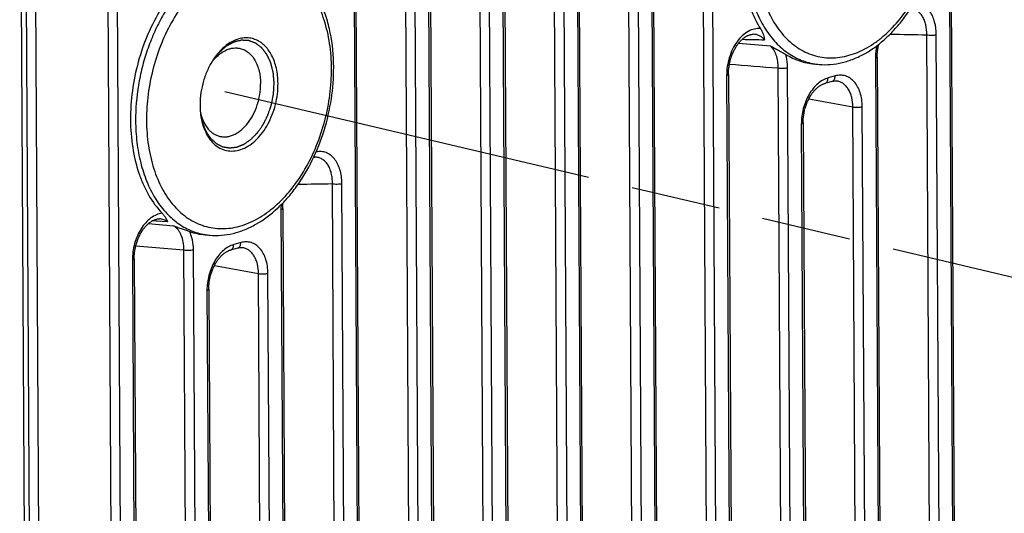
# Model space of a CAD drawing. Header units: millimetres. Extents: x 114 to 402, y 91 to 329.
# Tile 12 of 22: x 244 to 280, y 208 to 226. Entities that reach past the tile are written whole.
import ezdxf

# ---------------------------------------------------------------- set-up
doc = ezdxf.new("R2010")
doc.units = ezdxf.units.MM
doc.header["$LTSCALE"] = 32.67
doc.linetypes.add('PHANTOM', pattern=[0.8, 0.45, -0.05, 0.1, -0.05, 0.1, -0.05])
doc.layers.add('00_COMPONENTS', color=7, linetype='CONTINUOUS')
doc.layers.add('50_ALL_DETAILS', color=7, linetype='CONTINUOUS')

msp = doc.modelspace()

# ---------------------------------------------------------------- linework, layer by layer
at = {"layer": '00_COMPONENTS', "color": 4}
for p, q in [((244.493, 236.113), (244.821, 177.163)), ((278.419, 236.128), (278.689, 187.509)), ((244.691, 234.847), (245.012, 177.173)), ((245.035, 234.196), (245.352, 177.165)), ((269.711, 185.08), (269.441, 233.699)), ((270.058, 185.087), (269.787, 233.706)), ((266.996, 184.319), (266.726, 232.937)), ((267.343, 184.325), (267.073, 232.944)), ((267.559, 233.081), (267.83, 184.462)), ((264.281, 183.557), (264.011, 232.175)), ((264.628, 183.564), (264.358, 232.182)), ((264.844, 232.319), (265.115, 183.7)), ((261.567, 182.795), (261.296, 231.413)), ((261.913, 182.802), (261.643, 231.42)), ((262.13, 231.557), (262.4, 182.938)), ((258.852, 182.033), (258.581, 230.652)), ((259.199, 182.04), (258.928, 230.658)), ((259.415, 230.795), (259.685, 182.176)), ((256.7, 230.033), (256.97, 181.415)), ((247.992, 178.986), (247.722, 227.604)), ((248.339, 178.992), (248.069, 227.611)), ((277.789, 199.393), (277.642, 225.859)), ((278.136, 199.399), (277.988, 225.865)), ((270.763, 225.55), (271.929, 225.455)), ((275.762, 224.994), (275.906, 199.02)), ((272.361, 197.557), (272.21, 224.647)), ((272.708, 197.564), (272.557, 224.653)), ((273.531, 224.797), (273.538, 224.796)), ((273.531, 224.797), (273.538, 224.796)), ((270.327, 224.368), (270.481, 196.599)), ((274.292, 224.353), (274.032, 224.28)), ((273.328, 223.512), (274.937, 223.221)), ((275.064, 200.506), (274.937, 223.221)), ((275.41, 200.513), (275.284, 223.228)), ((273.056, 222.603), (273.182, 199.888)), ((256.074, 192.646), (255.919, 220.415)), ((256.42, 192.653), (256.266, 220.422)), ((254.04, 219.457), (254.19, 192.368)), ((249.196, 218.955), (250.113, 218.876)), ((249.895, 219.02), (249.327, 219.049)), ((249.637, 219.033), (249.327, 219.049)), ((251.269, 218.55), (251.276, 218.549)), ((251.269, 218.55), (251.276, 218.549)), ((248.736, 218.142), (250.494, 217.994)), ((252.573, 218.258), (252.313, 218.185)), ((250.639, 192.02), (250.494, 217.994)), ((250.986, 192.027), (250.841, 218.001)), ((248.612, 217.622), (248.759, 191.156)), ((251.609, 217.417), (253.218, 217.126)), ((253.345, 194.411), (253.218, 217.126)), ((253.691, 194.418), (253.565, 217.133)), ((251.337, 216.508), (251.463, 193.793))]:
    msp.add_line(p, q, dxfattribs=at)
at = {"layer": '00_COMPONENTS', "color": 7}
for p, q in [((278.485, 236.172), (278.756, 187.553)), ((267.626, 233.124), (267.896, 184.506)), ((264.911, 232.362), (265.181, 183.744)), ((262.196, 231.6), (262.467, 182.982)), ((259.481, 230.839), (259.752, 182.22)), ((256.766, 230.077), (257.037, 181.458)), ((271.301, 225.878), (271.301, 225.878)), ((275.828, 225.038), (275.973, 199.064)), ((273.53, 224.791), (273.704, 224.775)), ((270.393, 224.411), (270.548, 196.643)), ((274.368, 224.166), (274.368, 224.166)), ((274.176, 224.155), (273.916, 224.082)), ((273.122, 222.646), (273.249, 199.932)), ((255.275, 221.382), (255.275, 221.382)), ((254.106, 219.501), (254.257, 192.411)), ((249.603, 219.126), (249.603, 219.126)), ((251.268, 218.543), (251.442, 218.528)), ((252.457, 218.06), (252.197, 217.987)), ((252.649, 218.071), (252.649, 218.071)), ((248.678, 217.665), (248.825, 191.199)), ((251.403, 216.551), (251.53, 193.837))]:
    msp.add_line(p, q, dxfattribs=at)
for points in [[(270.393, 224.411), (270.393, 224.435), (270.394, 224.472), (270.395, 224.51), (270.398, 224.548), (270.401, 224.586), (270.404, 224.625), (270.409, 224.663), (270.414, 224.701), (270.42, 224.739), (270.427, 224.778), (270.434, 224.816), (270.443, 224.854), (270.452, 224.891), (270.461, 224.929), (270.472, 224.966), (270.483, 225.003), (270.495, 225.039), (270.507, 225.075), (270.52, 225.111), (270.534, 225.146), (270.548, 225.181), (270.563, 225.215), (270.578, 225.248), (270.594, 225.281), (270.61, 225.313), (270.627, 225.344), (270.645, 225.375), (270.663, 225.405), (270.681, 225.434), (270.699, 225.462), (270.718, 225.49), (270.738, 225.516), (270.757, 225.542), (270.777, 225.567), (270.797, 225.591), (270.818, 225.614), (270.838, 225.637), (270.859, 225.658), (270.88, 225.678), (270.901, 225.698), (270.923, 225.716), (270.944, 225.733), (270.965, 225.75), (270.987, 225.765), (271.008, 225.78), (271.03, 225.793), (271.051, 225.806), (271.073, 225.817), (271.095, 225.828), (271.116, 225.838), (271.138, 225.846), (271.16, 225.854), (271.182, 225.86), (271.204, 225.866), (271.225, 225.871), (271.247, 225.874), (271.27, 225.876), (271.292, 225.878), (271.301, 225.878)], [(275.828, 225.038), (275.828, 225.06), (275.829, 225.096), (275.83, 225.132), (275.832, 225.169), (275.835, 225.206), (275.838, 225.243), (275.843, 225.28), (275.848, 225.317), (275.853, 225.354), (275.86, 225.391), (275.867, 225.427), (275.875, 225.464), (275.884, 225.501), (275.887, 225.515)], [(274.176, 224.155), (274.187, 224.158), (274.206, 224.162), (274.225, 224.166), (274.245, 224.169), (274.264, 224.171), (274.283, 224.172), (274.302, 224.172), (274.322, 224.172), (274.341, 224.17), (274.36, 224.168), (274.368, 224.166)], [(273.122, 222.646), (273.122, 222.668), (273.123, 222.704), (273.124, 222.74), (273.126, 222.777), (273.129, 222.813), (273.133, 222.85), (273.137, 222.887), (273.142, 222.924), (273.148, 222.961), (273.154, 222.998), (273.161, 223.035), (273.169, 223.072), (273.178, 223.108), (273.187, 223.145), (273.197, 223.181), (273.208, 223.217), (273.22, 223.252), (273.232, 223.287), (273.244, 223.322), (273.257, 223.357), (273.271, 223.391), (273.286, 223.424), (273.301, 223.457), (273.316, 223.489), (273.332, 223.521), (273.349, 223.552), (273.366, 223.583), (273.384, 223.612), (273.401, 223.641), (273.42, 223.67), (273.439, 223.697), (273.458, 223.724), (273.477, 223.75), (273.497, 223.775), (273.517, 223.8), (273.537, 223.823), (273.558, 223.845), (273.579, 223.867), (273.6, 223.888), (273.621, 223.907), (273.642, 223.926), (273.663, 223.944), (273.685, 223.961), (273.706, 223.977), (273.728, 223.992), (273.75, 224.006), (273.772, 224.02), (273.794, 224.032), (273.815, 224.043), (273.837, 224.053), (273.859, 224.062), (273.881, 224.071), (273.903, 224.078), (273.916, 224.082)], [(255.238, 221.38), (255.243, 221.381), (255.265, 221.382), (255.275, 221.382)], [(254.106, 219.501), (254.106, 219.523), (254.107, 219.561), (254.108, 219.598), (254.11, 219.636), (254.113, 219.674), (254.117, 219.711), (254.118, 219.716)], [(248.678, 217.665), (248.678, 217.689), (248.679, 217.726), (248.68, 217.764), (248.682, 217.802), (248.685, 217.841), (248.689, 217.879), (248.694, 217.917), (248.699, 217.956), (248.705, 217.994), (248.712, 218.033), (248.72, 218.071), (248.728, 218.109), (248.737, 218.147), (248.747, 218.184), (248.758, 218.222), (248.769, 218.259), (248.781, 218.295), (248.794, 218.331), (248.807, 218.367), (248.821, 218.402), (248.835, 218.437), (248.85, 218.471), (248.866, 218.505), (248.882, 218.537), (248.899, 218.57), (248.916, 218.601), (248.934, 218.632), (248.952, 218.662), (248.971, 218.691), (248.989, 218.719), (249.009, 218.747), (249.028, 218.774), (249.048, 218.799), (249.069, 218.824), (249.089, 218.848), (249.11, 218.871), (249.131, 218.893), (249.152, 218.914), (249.173, 218.934), (249.195, 218.954), (249.216, 218.972), (249.238, 218.989), (249.26, 219.005), (249.282, 219.021), (249.304, 219.035), (249.326, 219.048), (249.348, 219.061), (249.371, 219.072), (249.393, 219.082), (249.415, 219.092), (249.438, 219.1), (249.46, 219.107), (249.482, 219.113), (249.505, 219.118), (249.527, 219.122), (249.549, 219.125), (249.572, 219.126), (249.594, 219.127), (249.603, 219.126)], [(252.457, 218.06), (252.469, 218.063), (252.488, 218.067), (252.507, 218.071), (252.526, 218.074), (252.545, 218.076), (252.564, 218.077), (252.583, 218.078), (252.603, 218.077), (252.622, 218.075), (252.641, 218.073), (252.649, 218.071)], [(251.403, 216.551), (251.403, 216.573), (251.404, 216.609), (251.405, 216.645), (251.407, 216.682), (251.41, 216.719), (251.414, 216.755), (251.418, 216.792), (251.423, 216.829), (251.429, 216.866), (251.435, 216.903), (251.443, 216.94), (251.451, 216.977), (251.459, 217.013), (251.469, 217.05), (251.479, 217.086), (251.489, 217.122), (251.501, 217.157), (251.513, 217.192), (251.525, 217.227), (251.539, 217.262), (251.552, 217.296), (251.567, 217.329), (251.582, 217.362), (251.597, 217.394), (251.613, 217.426), (251.63, 217.457), (251.647, 217.488), (251.665, 217.518), (251.683, 217.547), (251.701, 217.575), (251.72, 217.603), (251.739, 217.629), (251.758, 217.655), (251.778, 217.68), (251.798, 217.705), (251.819, 217.728), (251.839, 217.751), (251.86, 217.772), (251.881, 217.793), (251.902, 217.813), (251.923, 217.831), (251.944, 217.849), (251.966, 217.866), (251.988, 217.882), (252.009, 217.897), (252.031, 217.912), (252.053, 217.925), (252.075, 217.937), (252.097, 217.948), (252.118, 217.958), (252.14, 217.968), (252.162, 217.976), (252.184, 217.983), (252.197, 217.987)]]:
    msp.add_lwpolyline(points, dxfattribs=at)
at = {"layer": '00_COMPONENTS', "color": 4}
for centre, radius, start, end in [((274.779, 382.631), 156.984, 268.5839, 268.8799), ((282.032, 473.498), 247.678, 268.67472, 268.98433), ((273.904, 227.072), 2.305, 260.8626, 265.0204), ((253.568, 347.353), 126.96, 270.49867, 271.06104), ((256.134, 219.467), 2.095, 175.1519, 180.2787), ((251.642, 220.824), 2.305, 260.8626, 265.0204)]:
    msp.add_arc(centre, radius, start, end, dxfattribs=at)
at = {"layer": '00_COMPONENTS', "color": 7}
for centre, radius, start, end in [((252.97, 223.756), 1.828, 139.7391, 143.6432), ((253.984, 223.292), 2.902, 179.6098, 180.3182), ((252.888, 223.402), 1.827, 190.4636, 194.3479), ((251.467, 220.832), 2.297, 250.6879, 265.0414)]:
    msp.add_arc(centre, radius, start, end, dxfattribs=at)
at = {"layer": '00_COMPONENTS', "color": 4}
for points, knots in [([(271.39, 228.975), (271.391, 228.667), (271.435, 228.068), (271.628, 227.217), (271.894, 226.578), (272.165, 226.136), (272.39, 225.846), (272.638, 225.596), (272.907, 225.388), (273.195, 225.223), (273.498, 225.104), (273.813, 225.032), (274.138, 225.007), (274.469, 225.031), (274.802, 225.102), (275.135, 225.219), (275.463, 225.382), (275.785, 225.588), (276.208, 225.925), (276.7, 226.447), (277.205, 227.191), (277.618, 228.037), (277.923, 228.953), (278.11, 229.906), (278.151, 230.552), (278.149, 230.872)], [0, 0, 0, 0, 0.070572, 0.137179, 0.199014, 0.228094, 0.255974, 0.282759, 0.308612, 0.33375, 0.358439, 0.382977, 0.407672, 0.432822, 0.458691, 0.485495, 0.513398, 0.542501, 0.572853, 0.637188, 0.705948, 0.778082, 0.852195, 0.926706, 1, 1, 1, 1]), ([(253.799, 228.773), (253.663, 228.824), (253.381, 228.903), (252.939, 228.938), (252.488, 228.889), (252.116, 228.781), (251.821, 228.658), (251.522, 228.504), (251.155, 228.263), (250.739, 227.907), (250.348, 227.486), (249.989, 227.007), (249.665, 226.477), (249.383, 225.903), (249.147, 225.296), (248.959, 224.664), (248.78, 223.807), (248.726, 223.151), (248.728, 222.716)], [0, 0, 0, 0, 0.048063, 0.09639, 0.145929, 0.197491, 0.224247, 0.251714, 0.308888, 0.369193, 0.432564, 0.498771, 0.567441, 0.638095, 0.710173, 0.78306, 0.856112, 1, 1, 1, 1]), ([(270.99, 228.964), (270.991, 228.699), (271.022, 228.18), (271.158, 227.432), (271.378, 226.746), (271.679, 226.138), (272.054, 225.625), (272.426, 225.282), (272.749, 225.071), (273, 224.946), (273.261, 224.853), (273.441, 224.812), (273.531, 224.797)], [0, 0, 0, 0, 0.150322, 0.294211, 0.430343, 0.558001, 0.677255, 0.789114, 0.842952, 0.895782, 0.947992, 1, 1, 1, 1]), ([(255.888, 224.625), (255.886, 224.933), (255.842, 225.532), (255.65, 226.383), (255.383, 227.021), (255.112, 227.464), (254.887, 227.753), (254.639, 228.004), (254.37, 228.212), (254.083, 228.377), (253.779, 228.496), (253.464, 228.568), (253.139, 228.593), (252.808, 228.569), (252.475, 228.498), (252.142, 228.381), (251.814, 228.218), (251.493, 228.012), (251.069, 227.675), (250.577, 227.153), (250.072, 226.409), (249.66, 225.563), (249.354, 224.647), (249.167, 223.694), (249.126, 223.048), (249.128, 222.728)], [0, 0, 0, 0, 0.070572, 0.137179, 0.199014, 0.228094, 0.255974, 0.282759, 0.308612, 0.33375, 0.358439, 0.382977, 0.407672, 0.432822, 0.458691, 0.485495, 0.513398, 0.542501, 0.572853, 0.637188, 0.705948, 0.778082, 0.852195, 0.926706, 1, 1, 1, 1]), ([(277.642, 225.859), (277.644, 225.98), (277.628, 226.16), (277.561, 226.381), (277.492, 226.523), (277.404, 226.642), (277.299, 226.734), (277.18, 226.796), (277.094, 226.815), (277.051, 226.819)], [0, 0, 0, 0, 0.295588, 0.431856, 0.559116, 0.677594, 0.788663, 0.894934, 1, 1, 1, 1]), ([(277.988, 225.865), (277.987, 226.02), (277.961, 226.249), (277.864, 226.526), (277.767, 226.701), (277.647, 226.845), (277.506, 226.951), (277.348, 227.016), (277.237, 227.029), (277.182, 227.028)], [0, 0, 0, 0, 0.296514, 0.432877, 0.559853, 0.677768, 0.788263, 0.894344, 1, 1, 1, 1]), ([(271.568, 226.08), (271.531, 226.085), (271.455, 226.088), (271.3, 226.068), (271.103, 225.989), (270.887, 225.826), (270.694, 225.603), (270.535, 225.331), (270.416, 225.025), (270.343, 224.7), (270.326, 224.478), (270.327, 224.368)], [0, 0, 0, 0, 0.04754, 0.096325, 0.199895, 0.314342, 0.440036, 0.575073, 0.716116, 0.859138, 1, 1, 1, 1]), ([(253.792, 224.074), (253.79, 224.096), (253.786, 224.141), (253.781, 224.207), (253.776, 224.274), (253.771, 224.329), (253.768, 224.374), (253.766, 224.402), (253.764, 224.424), (253.763, 224.438), (253.762, 224.449), (253.761, 224.455), (253.761, 224.459), (253.761, 224.462), (253.76, 224.466), (253.757, 224.475), (253.754, 224.488), (253.751, 224.503), (253.747, 224.518), (253.742, 224.539), (253.736, 224.564), (253.728, 224.595), (253.721, 224.625), (253.713, 224.656), (253.706, 224.686), (253.698, 224.717), (253.692, 224.742), (253.687, 224.763), (253.683, 224.778), (253.68, 224.79), (253.678, 224.801), (253.676, 224.807), (253.675, 224.812), (253.674, 224.816), (253.673, 224.819), (253.671, 224.824), (253.668, 224.829), (253.664, 224.838), (253.659, 224.849), (253.651, 224.867), (253.641, 224.889), (253.629, 224.915), (253.617, 224.942), (253.605, 224.968), (253.593, 224.994), (253.581, 225.021), (253.569, 225.047), (253.559, 225.069), (253.551, 225.087), (253.545, 225.1), (253.54, 225.111), (253.537, 225.119), (253.535, 225.123), (253.533, 225.126), (253.531, 225.129), (253.528, 225.132), (253.525, 225.137), (253.521, 225.142), (253.515, 225.149), (253.509, 225.158), (253.498, 225.173), (253.484, 225.191), (253.468, 225.212), (253.452, 225.234), (253.435, 225.255), (253.419, 225.277), (253.403, 225.298), (253.387, 225.32), (253.373, 225.338), (253.363, 225.35), (253.358, 225.358), (253.354, 225.363), (253.351, 225.367), (253.348, 225.371), (253.345, 225.375), (253.341, 225.378), (253.335, 225.383), (253.327, 225.389), (253.317, 225.397), (253.307, 225.404), (253.294, 225.414), (253.272, 225.432), (253.246, 225.452), (253.22, 225.472), (253.201, 225.487), (253.182, 225.502), (253.165, 225.514), (253.153, 225.524), (253.143, 225.532), (253.135, 225.538), (253.128, 225.543), (253.124, 225.546), (253.122, 225.548), (253.12, 225.55), (253.118, 225.55), (253.116, 225.551), (253.112, 225.553), (253.108, 225.554), (253.097, 225.558), (253.08, 225.565), (253.059, 225.573), (253.029, 225.584), (252.993, 225.598), (252.957, 225.612), (252.928, 225.623), (252.906, 225.631), (252.889, 225.637), (252.878, 225.641), (252.874, 225.643), (252.87, 225.644), (252.868, 225.645), (252.866, 225.646), (252.864, 225.646), (252.861, 225.646), (252.856, 225.646), (252.848, 225.647), (252.838, 225.647), (252.827, 225.648), (252.811, 225.649), (252.792, 225.65), (252.768, 225.651), (252.745, 225.652), (252.714, 225.654), (252.682, 225.655), (252.655, 225.657), (252.639, 225.657), (252.628, 225.658), (252.616, 225.659), (252.606, 225.659), (252.598, 225.659), (252.594, 225.66), (252.59, 225.659), (252.585, 225.658), (252.58, 225.656), (252.574, 225.655), (252.566, 225.653), (252.552, 225.649), (252.532, 225.644), (252.507, 225.638), (252.483, 225.632), (252.458, 225.626), (252.434, 225.62), (252.41, 225.614), (252.385, 225.608), (252.365, 225.602), (252.349, 225.598), (252.339, 225.596), (252.33, 225.594), (252.324, 225.592), (252.319, 225.591), (252.315, 225.59), (252.312, 225.589), (252.309, 225.588), (252.305, 225.586), (252.298, 225.582), (252.289, 225.577), (252.277, 225.57), (252.261, 225.562), (252.241, 225.551), (252.218, 225.538), (252.194, 225.525), (252.171, 225.512), (252.147, 225.499), (252.124, 225.486), (252.1, 225.473), (252.081, 225.462), (252.065, 225.454), (252.055, 225.448), (252.047, 225.444), (252.042, 225.441), (252.039, 225.439), (252.036, 225.438), (252.033, 225.435), (252.029, 225.432), (252.025, 225.428), (252.017, 225.421), (252.008, 225.413), (251.997, 225.404), (251.982, 225.391), (251.964, 225.375), (251.942, 225.355), (251.92, 225.336), (251.898, 225.317), (251.876, 225.298), (251.853, 225.278), (251.835, 225.262), (251.82, 225.249), (251.809, 225.24), (251.798, 225.23), (251.79, 225.223), (251.784, 225.218), (251.782, 225.215), (251.779, 225.214), (251.778, 225.211), (251.775, 225.208), (251.771, 225.204), (251.765, 225.195), (251.756, 225.185), (251.743, 225.168), (251.726, 225.147), (251.7, 225.113), (251.666, 225.071), (251.626, 225.02), (251.586, 224.97), (251.56, 224.936), (251.546, 224.919)], [0, 0, 0, 0, 0.015625, 0.03125, 0.046875, 0.0625, 0.070312, 0.078125, 0.082031, 0.085938, 0.087891, 0.089844, 0.090332, 0.09082, 0.091797, 0.09375, 0.097656, 0.101562, 0.105469, 0.109375, 0.117188, 0.125, 0.132812, 0.140625, 0.148438, 0.15625, 0.164062, 0.167969, 0.171875, 0.175781, 0.177734, 0.179688, 0.180664, 0.181641, 0.182617, 0.183594, 0.185547, 0.1875, 0.191406, 0.195312, 0.203125, 0.210938, 0.21875, 0.226562, 0.234375, 0.242188, 0.25, 0.257812, 0.261719, 0.265625, 0.269531, 0.271484, 0.272461, 0.273438, 0.274414, 0.275391, 0.277344, 0.279297, 0.28125, 0.285156, 0.289062, 0.296875, 0.304688, 0.3125, 0.320312, 0.328125, 0.335938, 0.34375, 0.351562, 0.355469, 0.357422, 0.359375, 0.361328, 0.362305, 0.363281, 0.365234, 0.367188, 0.371094, 0.375, 0.378906, 0.382812, 0.390625, 0.40625, 0.414062, 0.421875, 0.429688, 0.4375, 0.441406, 0.445312, 0.449219, 0.451172, 0.453125, 0.454102, 0.45459, 0.455078, 0.456055, 0.457031, 0.458984, 0.460938, 0.46875, 0.476562, 0.484375, 0.5, 0.515625, 0.523438, 0.53125, 0.539062, 0.541016, 0.542969, 0.543945, 0.544922, 0.54541, 0.545898, 0.546875, 0.548828, 0.550781, 0.554688, 0.558594, 0.5625, 0.570312, 0.578125, 0.585938, 0.59375, 0.609375, 0.617188, 0.621094, 0.625, 0.628906, 0.632812, 0.634766, 0.636719, 0.637695, 0.638672, 0.640625, 0.642578, 0.644531, 0.648438, 0.65625, 0.664062, 0.671875, 0.679688, 0.6875, 0.695312, 0.703125, 0.710938, 0.714844, 0.71875, 0.720703, 0.722656, 0.724609, 0.725586, 0.726562, 0.727539, 0.728516, 0.730469, 0.734375, 0.738281, 0.742188, 0.75, 0.757812, 0.765625, 0.773438, 0.78125, 0.789062, 0.796875, 0.804688, 0.808594, 0.8125, 0.814453, 0.816406, 0.817383, 0.818359, 0.819336, 0.820312, 0.822266, 0.824219, 0.828125, 0.832031, 0.835938, 0.84375, 0.851562, 0.859375, 0.867188, 0.875, 0.882812, 0.890625, 0.894531, 0.898438, 0.902344, 0.90625, 0.907227, 0.908203, 0.90918, 0.909668, 0.910156, 0.912109, 0.914062, 0.917969, 0.921875, 0.929688, 0.9375, 0.953125, 0.96875, 0.984375, 1, 1, 1, 1]), ([(271.71, 225.678), (271.683, 225.709), (271.626, 225.766), (271.526, 225.83), (271.416, 225.869), (271.339, 225.878), (271.301, 225.878)], [0, 0, 0, 0, 0.26187, 0.511493, 0.755067, 1, 1, 1, 1]), ([(277.642, 225.859), (277.669, 225.853), (277.728, 225.845), (277.818, 225.843), (277.907, 225.849), (277.963, 225.858), (277.988, 225.865)], [0, 0, 0, 0, 0.239501, 0.510298, 0.775702, 1, 1, 1, 1]), ([(272.21, 224.647), (272.211, 224.729), (272.201, 224.888), (272.149, 225.112), (272.06, 225.305), (271.976, 225.412), (271.929, 225.455)], [0, 0, 0, 0, 0.279989, 0.54163, 0.78154, 1, 1, 1, 1]), ([(275.81, 225.455), (275.802, 225.417), (275.773, 225.265), (275.761, 225.11), (275.762, 224.994)], [0, 0, 0, 0, 0.252864, 1, 1, 1, 1]), ([(272.557, 224.653), (272.557, 224.696), (272.55, 224.862), (272.523, 225.027), (272.488, 225.144)], [0, 0, 0, 0, 0.259819, 1, 1, 1, 1]), ([(275.828, 225.038), (275.828, 225.028), (275.816, 225.017), (275.801, 225.009), (275.785, 225.001), (275.771, 224.997), (275.762, 224.994)], [0, 0, 0, 0, 0.351215, 0.4843, 0.637088, 1, 1, 1, 1]), ([(249.128, 222.728), (249.129, 222.42), (249.173, 221.82), (249.366, 220.97), (249.632, 220.331), (249.903, 219.888), (250.128, 219.599), (250.376, 219.349), (250.645, 219.14), (250.933, 218.976), (251.236, 218.857), (251.552, 218.784), (251.877, 218.76), (252.207, 218.784), (252.54, 218.854), (252.873, 218.972), (253.201, 219.135), (253.523, 219.341), (253.946, 219.678), (254.438, 220.2), (254.943, 220.944), (255.356, 221.789), (255.661, 222.706), (255.848, 223.659), (255.889, 224.305), (255.888, 224.625)], [0, 0, 0, 0, 0.070572, 0.137179, 0.199014, 0.228094, 0.255974, 0.282759, 0.308612, 0.33375, 0.358439, 0.382977, 0.407672, 0.432822, 0.458691, 0.485495, 0.513398, 0.542501, 0.572853, 0.637188, 0.705948, 0.778082, 0.852195, 0.926706, 1, 1, 1, 1]), ([(272.21, 224.647), (272.237, 224.641), (272.297, 224.633), (272.387, 224.631), (272.475, 224.637), (272.532, 224.646), (272.557, 224.653)], [0, 0, 0, 0, 0.239501, 0.510298, 0.775702, 1, 1, 1, 1]), ([(270.393, 224.411), (270.393, 224.402), (270.381, 224.391), (270.366, 224.382), (270.35, 224.375), (270.336, 224.37), (270.327, 224.368)], [0, 0, 0, 0, 0.351215, 0.4843, 0.637088, 1, 1, 1, 1]), ([(274.032, 224.28), (273.965, 224.261), (273.831, 224.203), (273.646, 224.069), (273.478, 223.891), (273.331, 223.674), (273.211, 223.428), (273.122, 223.161), (273.067, 222.884), (273.055, 222.696), (273.056, 222.603)], [0, 0, 0, 0, 0.100915, 0.210638, 0.329517, 0.456579, 0.589883, 0.726845, 0.864546, 1, 1, 1, 1]), ([(273.916, 224.082), (273.933, 224.087), (273.967, 224.105), (274.004, 224.151), (274.027, 224.212), (274.032, 224.257), (274.032, 224.28)], [0, 0, 0, 0, 0.218379, 0.453742, 0.714724, 1, 1, 1, 1]), ([(274.176, 224.155), (274.193, 224.16), (274.227, 224.178), (274.265, 224.224), (274.288, 224.285), (274.292, 224.33), (274.292, 224.353)], [0, 0, 0, 0, 0.218379, 0.453743, 0.714724, 1, 1, 1, 1]), ([(275.284, 223.228), (275.283, 223.318), (275.271, 223.492), (275.215, 223.74), (275.124, 223.958), (275, 224.139), (274.848, 224.276), (274.673, 224.361), (274.482, 224.39), (274.355, 224.371), (274.292, 224.353)], [0, 0, 0, 0, 0.154056, 0.299459, 0.434438, 0.558579, 0.673232, 0.781711, 0.888889, 1, 1, 1, 1]), ([(274.937, 223.221), (274.937, 223.338), (274.919, 223.509), (274.852, 223.721), (274.785, 223.858), (274.701, 223.975), (274.602, 224.068), (274.49, 224.134), (274.409, 224.159), (274.368, 224.166)], [0, 0, 0, 0, 0.293122, 0.429133, 0.556832, 0.676299, 0.788529, 0.895492, 1, 1, 1, 1]), ([(251.1, 222.978), (251.106, 222.951), (251.114, 222.91), (251.126, 222.857), (251.135, 222.817), (251.143, 222.776), (251.152, 222.736), (251.159, 222.703), (251.164, 222.679), (251.167, 222.666), (251.169, 222.656), (251.171, 222.647), (251.173, 222.641), (251.173, 222.636), (251.175, 222.631), (251.178, 222.625), (251.181, 222.618), (251.184, 222.609), (251.189, 222.597), (251.195, 222.581), (251.203, 222.563), (251.212, 222.539), (251.224, 222.509), (251.239, 222.473), (251.254, 222.437), (251.266, 222.407), (251.275, 222.383), (251.282, 222.368), (251.286, 222.356), (251.29, 222.347), (251.293, 222.34), (251.296, 222.334), (251.297, 222.33), (251.298, 222.327), (251.3, 222.324), (251.303, 222.32), (251.308, 222.312), (251.317, 222.299), (251.326, 222.285), (251.339, 222.265), (251.355, 222.241), (251.375, 222.211), (251.394, 222.182), (251.414, 222.153), (251.43, 222.128), (251.441, 222.111), (251.448, 222.102), (251.453, 222.094), (251.457, 222.088), (251.46, 222.083), (251.462, 222.08), (251.464, 222.077), (251.466, 222.075), (251.47, 222.072), (251.476, 222.066), (251.486, 222.057), (251.498, 222.045), (251.51, 222.034), (251.527, 222.019), (251.547, 222.001), (251.571, 221.978), (251.595, 221.956), (251.615, 221.937), (251.632, 221.922), (251.642, 221.913), (251.65, 221.905), (251.656, 221.9), (251.661, 221.895), (251.665, 221.891), (251.667, 221.889), (251.67, 221.887), (251.671, 221.886), (251.673, 221.885), (251.675, 221.884), (251.678, 221.882), (251.683, 221.88), (251.688, 221.877), (251.698, 221.872), (251.709, 221.866), (251.728, 221.857), (251.751, 221.845), (251.779, 221.831), (251.806, 221.817), (251.834, 221.803), (251.857, 221.792), (251.873, 221.783), (251.883, 221.779), (251.89, 221.775), (251.897, 221.772), (251.902, 221.769), (251.905, 221.767), (251.907, 221.766), (251.909, 221.766), (251.911, 221.765), (251.914, 221.765), (251.919, 221.764), (251.926, 221.763), (251.935, 221.761), (251.948, 221.759), (251.963, 221.756), (251.982, 221.753), (252.007, 221.749), (252.037, 221.744), (252.066, 221.739), (252.091, 221.734), (252.111, 221.731), (252.126, 221.728), (252.138, 221.726), (252.148, 221.724), (252.155, 221.723), (252.162, 221.722), (252.167, 221.723), (252.172, 221.723), (252.179, 221.724), (252.189, 221.726), (252.202, 221.727), (252.223, 221.73), (252.249, 221.733), (252.281, 221.737), (252.312, 221.741), (252.344, 221.744), (252.37, 221.748), (252.391, 221.75), (252.404, 221.752), (252.414, 221.753), (252.421, 221.754), (252.426, 221.755), (252.429, 221.755), (252.432, 221.756), (252.435, 221.757), (252.439, 221.759), (252.445, 221.761), (252.456, 221.766), (252.469, 221.771), (252.484, 221.777), (252.505, 221.785), (252.53, 221.796), (252.561, 221.808), (252.592, 221.821), (252.618, 221.831), (252.639, 221.839), (252.654, 221.846), (252.667, 221.851), (252.677, 221.855), (252.684, 221.858), (252.688, 221.859), (252.691, 221.861), (252.693, 221.861), (252.697, 221.864), (252.702, 221.867), (252.708, 221.872), (252.718, 221.879), (252.731, 221.888), (252.751, 221.902), (252.776, 221.919), (252.806, 221.94), (252.837, 221.961), (252.867, 221.983), (252.892, 222), (252.912, 222.014), (252.925, 222.023), (252.935, 222.03), (252.941, 222.034), (252.946, 222.038), (252.951, 222.041), (252.957, 222.047), (252.964, 222.055), (252.973, 222.064), (252.985, 222.076), (252.999, 222.091), (253.018, 222.11), (253.041, 222.134), (253.069, 222.162), (253.096, 222.191), (253.12, 222.215), (253.138, 222.234), (253.152, 222.249), (253.164, 222.261), (253.173, 222.27), (253.179, 222.276), (253.184, 222.281), (253.186, 222.284), (253.189, 222.286), (253.191, 222.289), (253.194, 222.294), (253.199, 222.301), (253.207, 222.313), (253.217, 222.327), (253.233, 222.35), (253.253, 222.379), (253.277, 222.414), (253.301, 222.448), (253.325, 222.483), (253.345, 222.512), (253.361, 222.535), (253.373, 222.552), (253.382, 222.565), (253.388, 222.574), (253.391, 222.577), (253.393, 222.58), (253.394, 222.582), (253.396, 222.585), (253.398, 222.59), (253.402, 222.597), (253.408, 222.611), (253.417, 222.628), (253.427, 222.648), (253.44, 222.675), (253.457, 222.708), (253.477, 222.749), (253.497, 222.789), (253.514, 222.822), (253.527, 222.849), (253.537, 222.869), (253.547, 222.89), (253.555, 222.906), (253.561, 222.918), (253.565, 222.925), (253.566, 222.93), (253.568, 222.936), (253.571, 222.943), (253.575, 222.956), (253.581, 222.974), (253.591, 223.003), (253.603, 223.04), (253.618, 223.084), (253.633, 223.127), (253.648, 223.171), (253.66, 223.208), (253.67, 223.237), (253.677, 223.259), (253.683, 223.277), (253.688, 223.29), (253.69, 223.296), (253.691, 223.3), (253.692, 223.304), (253.693, 223.308), (253.694, 223.316), (253.696, 223.325), (253.698, 223.336), (253.701, 223.351), (253.705, 223.37), (253.711, 223.4), (253.718, 223.437), (253.727, 223.482), (253.736, 223.527), (253.745, 223.572), (253.752, 223.609), (253.758, 223.639), (253.762, 223.658), (253.764, 223.671), (253.766, 223.678), (253.767, 223.684), (253.767, 223.69), (253.768, 223.697), (253.768, 223.707), (253.769, 223.718), (253.77, 223.734), (253.771, 223.753), (253.773, 223.776), (253.775, 223.806), (253.777, 223.845), (253.781, 223.906), (253.786, 223.982), (253.79, 224.044), (253.792, 224.074)], [0, 0, 0, 0, 0.015625, 0.023438, 0.03125, 0.039062, 0.046875, 0.054688, 0.058594, 0.060547, 0.0625, 0.064453, 0.06543, 0.066406, 0.067383, 0.068359, 0.070312, 0.072266, 0.074219, 0.078125, 0.082031, 0.085938, 0.09375, 0.101562, 0.109375, 0.117188, 0.121094, 0.125, 0.126953, 0.128906, 0.130859, 0.131836, 0.132812, 0.133301, 0.133789, 0.134766, 0.136719, 0.140625, 0.144531, 0.148438, 0.15625, 0.164062, 0.171875, 0.179688, 0.1875, 0.191406, 0.193359, 0.195312, 0.197266, 0.198242, 0.199219, 0.200195, 0.200684, 0.201172, 0.203125, 0.207031, 0.210938, 0.214844, 0.21875, 0.226562, 0.234375, 0.242188, 0.25, 0.253906, 0.257812, 0.259766, 0.261719, 0.263672, 0.264648, 0.265625, 0.266113, 0.266602, 0.26709, 0.267578, 0.268555, 0.269531, 0.271484, 0.273438, 0.277344, 0.28125, 0.289062, 0.296875, 0.304688, 0.3125, 0.320312, 0.324219, 0.326172, 0.328125, 0.330078, 0.332031, 0.33252, 0.333008, 0.333496, 0.333984, 0.334961, 0.335938, 0.337891, 0.339844, 0.34375, 0.347656, 0.351562, 0.359375, 0.367188, 0.375, 0.382812, 0.386719, 0.390625, 0.394531, 0.396484, 0.398438, 0.400391, 0.401367, 0.402344, 0.404297, 0.40625, 0.410156, 0.414062, 0.421875, 0.429688, 0.4375, 0.445312, 0.453125, 0.457031, 0.460938, 0.462891, 0.464844, 0.46582, 0.466797, 0.467285, 0.467773, 0.46875, 0.470703, 0.472656, 0.476562, 0.480469, 0.484375, 0.492188, 0.5, 0.507812, 0.515625, 0.519531, 0.523438, 0.527344, 0.529297, 0.53125, 0.532227, 0.532715, 0.533203, 0.53418, 0.535156, 0.537109, 0.539062, 0.542969, 0.546875, 0.554688, 0.5625, 0.570312, 0.578125, 0.585938, 0.589844, 0.59375, 0.595703, 0.597656, 0.598633, 0.599609, 0.601562, 0.603516, 0.605469, 0.609375, 0.613281, 0.617188, 0.625, 0.632812, 0.640625, 0.648438, 0.652344, 0.65625, 0.660156, 0.662109, 0.664062, 0.665039, 0.666016, 0.666504, 0.666992, 0.667969, 0.669922, 0.671875, 0.675781, 0.679688, 0.6875, 0.695312, 0.703125, 0.710938, 0.71875, 0.722656, 0.726562, 0.730469, 0.731445, 0.732422, 0.73291, 0.733398, 0.733887, 0.734375, 0.736328, 0.738281, 0.742188, 0.746094, 0.75, 0.757812, 0.765625, 0.773438, 0.78125, 0.785156, 0.789062, 0.792969, 0.796875, 0.798828, 0.799805, 0.800781, 0.801758, 0.802734, 0.804688, 0.808594, 0.8125, 0.820312, 0.828125, 0.835938, 0.84375, 0.851562, 0.855469, 0.859375, 0.863281, 0.865234, 0.866211, 0.866699, 0.867188, 0.868164, 0.869141, 0.871094, 0.873047, 0.875, 0.878906, 0.882812, 0.890625, 0.898438, 0.90625, 0.914062, 0.921875, 0.925781, 0.929688, 0.931641, 0.932617, 0.933594, 0.93457, 0.935547, 0.9375, 0.939453, 0.941406, 0.945312, 0.949219, 0.953125, 0.960938, 0.96875, 0.984375, 1, 1, 1, 1]), ([(274.937, 223.221), (274.964, 223.215), (275.024, 223.208), (275.114, 223.205), (275.202, 223.211), (275.259, 223.221), (275.284, 223.228)], [0, 0, 0, 0, 0.239501, 0.510298, 0.775702, 1, 1, 1, 1]), ([(248.728, 222.716), (248.729, 222.452), (248.761, 221.933), (248.896, 221.185), (249.117, 220.499), (249.417, 219.891), (249.792, 219.378), (250.164, 219.035), (250.487, 218.824), (250.738, 218.699), (250.999, 218.605), (251.179, 218.565), (251.269, 218.55)], [0, 0, 0, 0, 0.150322, 0.294211, 0.430343, 0.558001, 0.677255, 0.789114, 0.842952, 0.895782, 0.947992, 1, 1, 1, 1]), ([(273.122, 222.646), (273.122, 222.637), (273.11, 222.625), (273.095, 222.617), (273.079, 222.61), (273.065, 222.605), (273.056, 222.603)], [0, 0, 0, 0, 0.351215, 0.4843, 0.637088, 1, 1, 1, 1]), ([(255.919, 220.415), (255.921, 220.481), (255.916, 220.61), (255.886, 220.795), (255.84, 220.938), (255.792, 221.041), (255.739, 221.132), (255.66, 221.231), (255.544, 221.32), (255.414, 221.373), (255.321, 221.383), (255.275, 221.382)], [0, 0, 0, 0, 0.152557, 0.297609, 0.433694, 0.498189, 0.56028, 0.677551, 0.787523, 0.893556, 1, 1, 1, 1]), ([(256.266, 220.422), (256.265, 220.509), (256.254, 220.68), (256.202, 220.922), (256.117, 221.139), (256.003, 221.322), (255.86, 221.463), (255.694, 221.557), (255.511, 221.598), (255.387, 221.588), (255.326, 221.575)], [0, 0, 0, 0, 0.153477, 0.29892, 0.434591, 0.559843, 0.675544, 0.784411, 0.890853, 1, 1, 1, 1]), ([(255.919, 220.415), (255.946, 220.409), (256.005, 220.402), (256.096, 220.399), (256.184, 220.405), (256.241, 220.415), (256.266, 220.422)], [0, 0, 0, 0, 0.239501, 0.510298, 0.775702, 1, 1, 1, 1]), ([(254.106, 219.501), (254.106, 219.491), (254.094, 219.48), (254.079, 219.471), (254.063, 219.464), (254.049, 219.46), (254.04, 219.457)], [0, 0, 0, 0, 0.351215, 0.4843, 0.637088, 1, 1, 1, 1]), ([(249.699, 219.33), (249.628, 219.322), (249.481, 219.282), (249.277, 219.162), (249.088, 218.987), (248.923, 218.765), (248.787, 218.506), (248.686, 218.222), (248.625, 217.924), (248.611, 217.722), (248.612, 217.622)], [0, 0, 0, 0, 0.098246, 0.205339, 0.322588, 0.449356, 0.583592, 0.722359, 0.862298, 1, 1, 1, 1]), ([(249.895, 219.02), (249.853, 219.052), (249.76, 219.104), (249.655, 219.124), (249.603, 219.126)], [0, 0, 0, 0, 0.503884, 1, 1, 1, 1]), ([(250.494, 217.994), (250.495, 218.09), (250.482, 218.274), (250.42, 218.491), (250.344, 218.641), (250.278, 218.736), (250.201, 218.816), (250.143, 218.858), (250.113, 218.876)], [0, 0, 0, 0, 0.285939, 0.548924, 0.670732, 0.785994, 0.895355, 1, 1, 1, 1]), ([(250.841, 218.001), (250.84, 218.119), (250.819, 218.346), (250.752, 218.565), (250.707, 218.664)], [0, 0, 0, 0, 0.520961, 1, 1, 1, 1]), ([(252.313, 218.185), (252.246, 218.167), (252.112, 218.108), (251.927, 217.974), (251.759, 217.796), (251.612, 217.579), (251.492, 217.333), (251.403, 217.066), (251.348, 216.789), (251.336, 216.601), (251.337, 216.508)], [0, 0, 0, 0, 0.100915, 0.210638, 0.329517, 0.456579, 0.589883, 0.726845, 0.864546, 1, 1, 1, 1]), ([(252.197, 217.987), (252.214, 217.992), (252.248, 218.01), (252.286, 218.056), (252.308, 218.117), (252.313, 218.162), (252.313, 218.185)], [0, 0, 0, 0, 0.218379, 0.453742, 0.714724, 1, 1, 1, 1]), ([(252.457, 218.06), (252.475, 218.065), (252.508, 218.083), (252.546, 218.129), (252.569, 218.19), (252.574, 218.235), (252.573, 218.258)], [0, 0, 0, 0, 0.218379, 0.453743, 0.714724, 1, 1, 1, 1]), ([(253.565, 217.133), (253.565, 217.223), (253.552, 217.397), (253.496, 217.645), (253.405, 217.863), (253.281, 218.045), (253.13, 218.181), (252.954, 218.266), (252.763, 218.295), (252.636, 218.276), (252.573, 218.258)], [0, 0, 0, 0, 0.154056, 0.299459, 0.434438, 0.558579, 0.673232, 0.781711, 0.888889, 1, 1, 1, 1]), ([(253.218, 217.126), (253.218, 217.243), (253.2, 217.415), (253.133, 217.626), (253.066, 217.764), (252.982, 217.88), (252.883, 217.973), (252.772, 218.039), (252.69, 218.064), (252.649, 218.071)], [0, 0, 0, 0, 0.293122, 0.429133, 0.556832, 0.676299, 0.788529, 0.895492, 1, 1, 1, 1]), ([(250.494, 217.994), (250.522, 217.988), (250.581, 217.981), (250.671, 217.978), (250.76, 217.984), (250.816, 217.994), (250.841, 218.001)], [0, 0, 0, 0, 0.239501, 0.510298, 0.775702, 1, 1, 1, 1]), ([(248.678, 217.665), (248.678, 217.656), (248.666, 217.644), (248.651, 217.636), (248.635, 217.629), (248.621, 217.624), (248.612, 217.622)], [0, 0, 0, 0, 0.351215, 0.4843, 0.637088, 1, 1, 1, 1]), ([(253.218, 217.126), (253.246, 217.12), (253.305, 217.113), (253.395, 217.11), (253.484, 217.116), (253.54, 217.126), (253.565, 217.133)], [0, 0, 0, 0, 0.239501, 0.510298, 0.775702, 1, 1, 1, 1]), ([(251.403, 216.551), (251.403, 216.542), (251.391, 216.531), (251.376, 216.522), (251.36, 216.515), (251.347, 216.51), (251.337, 216.508)], [0, 0, 0, 0, 0.351215, 0.4843, 0.637088, 1, 1, 1, 1])]:
    msp.add_open_spline(points, degree=3, knots=knots, dxfattribs=at)
at = {"layer": '00_COMPONENTS', "color": 7}
for points, knots in [([(273.704, 224.775), (273.844, 224.763), (274.13, 224.763), (274.559, 224.833), (274.984, 224.97), (275.549, 225.246), (276.074, 225.643), (276.544, 226.131), (276.997, 226.701), (277.48, 227.516), (277.908, 228.599), (278.172, 229.748), (278.231, 230.535), (278.229, 230.924)], [0, 0, 0, 0, 0.050098, 0.101214, 0.15384, 0.208375, 0.323982, 0.385423, 0.449128, 0.582274, 0.720884, 0.861405, 1, 1, 1, 1]), ([(270.803, 228.998), (270.805, 228.723), (270.838, 228.185), (270.984, 227.41), (271.22, 226.703), (271.442, 226.275), (271.568, 226.08)], [0, 0, 0, 0, 0.270297, 0.52852, 0.772175, 1, 1, 1, 1]), ([(255.967, 224.677), (255.965, 225.098), (255.907, 225.722), (255.706, 226.511), (255.501, 227.049), (255.243, 227.537), (254.933, 227.964), (254.575, 228.325), (254.304, 228.517), (254.164, 228.598)], [0, 0, 0, 0, 0.280481, 0.41368, 0.541344, 0.663346, 0.779951, 0.891824, 1, 1, 1, 1]), ([(249.657, 226.809), (249.476, 226.514), (249.153, 225.884), (248.803, 224.875), (248.588, 223.821), (248.54, 223.105), (248.542, 222.751)], [0, 0, 0, 0, 0.244341, 0.496338, 0.750211, 1, 1, 1, 1]), ([(271.568, 226.08), (271.591, 226.043), (271.63, 225.972), (271.669, 225.865), (271.693, 225.768), (271.704, 225.707), (271.71, 225.678)], [0, 0, 0, 0, 0.306219, 0.565763, 0.793221, 1, 1, 1, 1]), ([(253.933, 224.076), (253.932, 224.263), (253.904, 224.538), (253.806, 224.882), (253.708, 225.11), (253.585, 225.309), (253.439, 225.476), (253.274, 225.606), (253.092, 225.697), (252.898, 225.745), (252.695, 225.75), (252.49, 225.712), (252.285, 225.632), (252.086, 225.513), (251.826, 225.299), (251.661, 225.095), (251.564, 224.947)], [0, 0, 0, 0, 0.148934, 0.218648, 0.284567, 0.346599, 0.404979, 0.460314, 0.513578, 0.566036, 0.619077, 0.673997, 0.731828, 0.793238, 0.85852, 1, 1, 1, 1]), ([(251.575, 224.938), (251.643, 225.018), (251.787, 225.16), (251.999, 225.291), (252.172, 225.352), (252.299, 225.377), (252.425, 225.381), (252.507, 225.37), (252.547, 225.36)], [0, 0, 0, 0, 0.283637, 0.541595, 0.661954, 0.777537, 0.889673, 1, 1, 1, 1]), ([(252.547, 225.36), (252.601, 225.348), (252.709, 225.309), (252.855, 225.215), (252.985, 225.086), (253.095, 224.926), (253.183, 224.74), (253.271, 224.454), (253.296, 224.223), (253.297, 224.067)], [0, 0, 0, 0, 0.103824, 0.210721, 0.323247, 0.443118, 0.571137, 0.707276, 1, 1, 1, 1]), ([(271.929, 225.455), (271.979, 225.427), (272.078, 225.372), (272.225, 225.293), (272.362, 225.218), (272.448, 225.169), (272.488, 225.144)], [0, 0, 0, 0, 0.270129, 0.533069, 0.78108, 1, 1, 1, 1]), ([(251.564, 224.947), (251.488, 224.83), (251.351, 224.579), (251.201, 224.174), (251.107, 223.747), (251.083, 223.457), (251.082, 223.312)], [0, 0, 0, 0, 0.242927, 0.494616, 0.749067, 1, 1, 1, 1]), ([(272.488, 225.144), (272.567, 225.094), (272.731, 225.004), (272.989, 224.899), (273.256, 224.825), (273.438, 224.799), (273.53, 224.791)], [0, 0, 0, 0, 0.253492, 0.503346, 0.751509, 1, 1, 1, 1]), ([(251.442, 218.528), (251.582, 218.516), (251.869, 218.515), (252.297, 218.585), (252.722, 218.723), (253.287, 218.999), (253.812, 219.396), (254.283, 219.884), (254.735, 220.453), (255.219, 221.269), (255.646, 222.352), (255.91, 223.501), (255.969, 224.287), (255.967, 224.677)], [0, 0, 0, 0, 0.050098, 0.101214, 0.15384, 0.208375, 0.323982, 0.385423, 0.449128, 0.582274, 0.720884, 0.861405, 1, 1, 1, 1]), ([(251.104, 222.946), (251.119, 222.829), (251.163, 222.605), (251.277, 222.295), (251.434, 222.031), (251.63, 221.822), (251.859, 221.677), (252.112, 221.603), (252.379, 221.604), (252.648, 221.678), (252.91, 221.821), (253.157, 222.027), (253.38, 222.288), (253.574, 222.596), (253.731, 222.94), (253.885, 223.431), (253.934, 223.819), (253.933, 224.076)], [0, 0, 0, 0, 0.067976, 0.131507, 0.190274, 0.244611, 0.295616, 0.3451, 0.395248, 0.448075, 0.504988, 0.566617, 0.632887, 0.703163, 0.776402, 0.851301, 1, 1, 1, 1]), ([(251.807, 222.144), (251.85, 222.135), (251.937, 222.123), (252.071, 222.129), (252.205, 222.159), (252.34, 222.211), (252.471, 222.286), (252.645, 222.416), (252.844, 222.629), (253.039, 222.94), (253.186, 223.295), (253.277, 223.676), (253.298, 223.937), (253.297, 224.067)], [0, 0, 0, 0, 0.047649, 0.096173, 0.146352, 0.198805, 0.253954, 0.312019, 0.436702, 0.571563, 0.713321, 0.857682, 1, 1, 1, 1]), ([(251.082, 223.276), (251.083, 223.248), (251.085, 223.138), (251.093, 223.028), (251.104, 222.946)], [0, 0, 0, 0, 0.25363, 1, 1, 1, 1]), ([(248.542, 222.751), (248.543, 222.41), (248.593, 221.748), (248.781, 220.952), (249.006, 220.376), (249.263, 219.868), (249.511, 219.527), (249.699, 219.33)], [0, 0, 0, 0, 0.277089, 0.537801, 0.661023, 0.779131, 1, 1, 1, 1]), ([(251.118, 222.949), (251.144, 222.847), (251.211, 222.657), (251.345, 222.447), (251.473, 222.315), (251.577, 222.238), (251.688, 222.179), (251.767, 222.154), (251.807, 222.144)], [0, 0, 0, 0, 0.28364, 0.541599, 0.661958, 0.77754, 0.889675, 1, 1, 1, 1]), ([(249.699, 219.33), (249.726, 219.301), (249.773, 219.246), (249.827, 219.162), (249.864, 219.088), (249.885, 219.042), (249.895, 219.02)], [0, 0, 0, 0, 0.325424, 0.587949, 0.807476, 1, 1, 1, 1]), ([(250.113, 218.876), (250.166, 218.855), (250.271, 218.816), (250.426, 218.761), (250.571, 218.711), (250.664, 218.679), (250.707, 218.664)], [0, 0, 0, 0, 0.271112, 0.534751, 0.782702, 1, 1, 1, 1])]:
    msp.add_open_spline(points, degree=3, knots=knots, dxfattribs=at)
at = {"layer": '00_COMPONENTS', "color": 4}
msp.add_open_spline([(270.428, 224.784), (271.022, 224.738), (271.616, 224.692), (272.21, 224.647)], degree=3, dxfattribs=at)
at = {"layer": '50_ALL_DETAILS', "color": 7, "linetype": 'PHANTOM'}
msp.add_line((367.031, 196.638), (251.992, 223.771), dxfattribs=at)

doc.saveas('drawing.dxf')
